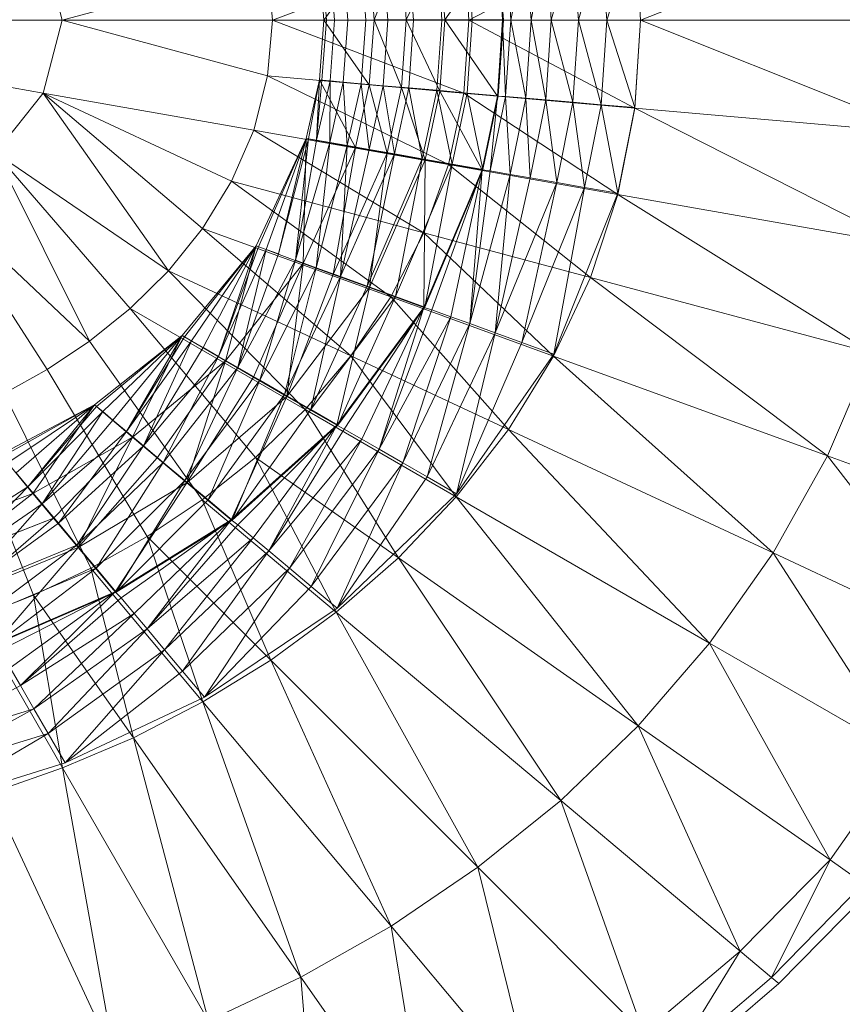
# Model space of a CAD drawing. Header units: metres. Extents: x 397.7 to 427.5, y 12.7 to 28.4.
# Tile 93 of 130: x 408.1106 to 408.2101, y 27.1122 to 27.2312. Entities that reach past the tile are written whole.
import ezdxf

# ---------------------------------------------------------------- set-up
doc = ezdxf.new("R2010")
doc.units = ezdxf.units.M
doc.layers.add('A-DETL-____-MBND', color=7, linetype='Continuous', lineweight=18)

# ---------------------------------------------------------------- blocks, each defined once
blk = doc.blocks.new('Family - Inodor P4-154500-07_CLI_AIRE_P4')
at = {"layer": 'A-DETL-____-MBND', "color": 253, "true_color": 0xaaaaaa}
for p, q in [((0.66725, 0.21359), (0.63302, 0.19991)), ((0.63233, 0.21053), (0.61227, 0.19991)), ((0.61979, 0.19992), (0.62158, 0.20955)), ((0.61979, 0.19992), (0.62158, 0.20955)), ((0.62223, 0.19992), (0.62158, 0.20955)), ((0.62223, 0.19992), (0.62158, 0.20955)), ((0.62223, 0.19992), (0.62484, 0.20984)), ((0.62223, 0.19992), (0.62484, 0.20984)), ((0.62551, 0.19992), (0.62484, 0.20984)), ((0.62551, 0.19992), (0.62484, 0.20984)), ((0.62551, 0.19992), (0.62825, 0.21013)), ((0.62551, 0.19992), (0.62825, 0.21013)), ((0.62893, 0.19992), (0.62825, 0.21013)), ((0.62893, 0.19992), (0.62825, 0.21013)), ((0.62893, 0.19992), (0.63233, 0.21049)), ((0.62893, 0.19992), (0.63233, 0.21049)), ((0.63302, 0.19991), (0.63233, 0.21053)), ((0.63302, 0.19991), (0.63233, 0.21049)), ((0.56308, 0.19991), (0.5608, 0.2087)), ((0.61164, 0.20872), (0.5885, 0.19991)), ((0.60469, 0.19997), (0.60875, 0.20848)), ((0.60469, 0.19997), (0.60875, 0.20848)), ((0.60901, 0.19992), (0.6084, 0.20839)), ((0.60901, 0.19992), (0.6084, 0.20839)), ((0.60936, 0.19997), (0.60875, 0.20848)), ((0.60936, 0.19997), (0.60875, 0.20848)), ((0.60936, 0.19997), (0.61571, 0.20909)), ((0.60936, 0.19997), (0.61571, 0.20909)), ((0.61227, 0.19991), (0.61164, 0.20872)), ((0.61267, 0.19992), (0.61205, 0.20871)), ((0.61267, 0.19992), (0.61205, 0.20871)), ((0.61634, 0.19997), (0.61571, 0.20909)), ((0.61634, 0.19997), (0.61571, 0.20909)), ((0.61643, 0.19992), (0.6158, 0.20904)), ((0.61634, 0.19997), (0.6167, 0.20912)), ((0.61634, 0.19997), (0.6167, 0.20912)), ((0.61734, 0.19992), (0.6167, 0.20912)), ((0.61734, 0.19992), (0.6167, 0.20912)), ((0.61734, 0.19992), (0.61915, 0.20934)), ((0.61734, 0.19992), (0.61915, 0.20934)), ((0.61979, 0.19992), (0.61915, 0.20934)), ((0.61979, 0.19992), (0.61915, 0.20934)), ((0.59418, 0.20715), (0.59473, 0.19991)), ((0.59473, 0.19991), (0.59418, 0.20715)), ((0.59473, 0.19992), (0.59418, 0.20715)), ((0.59473, 0.19992), (0.59418, 0.20715)), ((0.59504, 0.19991), (0.59449, 0.20718)), ((0.59504, 0.19991), (0.59449, 0.20718)), ((0.59473, 0.19992), (0.60022, 0.20774)), ((0.59473, 0.19992), (0.60022, 0.20774)), ((0.59602, 0.19991), (0.59547, 0.20726)), ((0.59602, 0.19991), (0.59547, 0.20726)), ((0.59762, 0.19992), (0.59707, 0.2074)), ((0.59762, 0.19992), (0.59707, 0.2074)), ((0.59979, 0.19992), (0.59923, 0.20759)), ((0.59979, 0.19992), (0.59923, 0.20759)), ((0.60079, 0.19997), (0.60022, 0.20774)), ((0.60022, 0.20774), (0.60079, 0.19997)), ((0.60079, 0.19997), (0.60022, 0.20774)), ((0.60079, 0.19997), (0.6041, 0.20807)), ((0.60079, 0.19997), (0.6041, 0.20807)), ((0.60247, 0.19991), (0.6019, 0.20782)), ((0.60247, 0.19991), (0.6019, 0.20782)), ((0.60469, 0.19997), (0.6041, 0.20807)), ((0.60469, 0.19997), (0.6041, 0.20807)), ((0.60557, 0.19992), (0.60498, 0.20809)), ((0.60557, 0.19992), (0.60498, 0.20809)), ((0.58792, 0.20665), (0.56308, 0.19991)), ((0.5885, 0.19991), (0.58792, 0.20665)), ((0.56308, 0.19991), (0.51095, 0.19991)), ((0.5608, 0.19112), (0.51095, 0.19991)), ((0.56308, 0.19991), (0.5608, 0.19112)), ((0.5885, 0.19991), (0.56308, 0.19991)), ((0.58792, 0.19318), (0.56308, 0.19991)), ((0.5885, 0.19991), (0.58792, 0.19318)), ((0.61227, 0.19991), (0.5885, 0.19991)), ((0.61164, 0.19111), (0.5885, 0.19991)), ((0.59418, 0.1927), (0.59473, 0.19992)), ((0.59418, 0.1927), (0.59473, 0.19992)), ((0.59473, 0.19991), (0.59418, 0.1927)), ((0.59418, 0.1927), (0.59473, 0.19991)), ((0.59449, 0.19267), (0.59504, 0.19991)), ((0.59449, 0.19267), (0.59504, 0.19991)), ((0.60079, 0.19997), (0.59473, 0.19992)), ((0.59473, 0.19992), (0.60079, 0.19997)), ((0.60022, 0.19211), (0.59473, 0.19992)), ((0.60022, 0.19211), (0.59473, 0.19992)), ((0.59473, 0.19991), (0.59504, 0.19991)), ((0.59473, 0.19991), (0.59504, 0.19991)), ((0.59504, 0.19991), (0.59602, 0.19991)), ((0.59504, 0.19991), (0.59602, 0.19991)), ((0.59547, 0.19258), (0.59602, 0.19991)), ((0.59547, 0.19258), (0.59602, 0.19991)), ((0.59602, 0.19991), (0.59762, 0.19992)), ((0.59602, 0.19991), (0.59762, 0.19992)), ((0.59706, 0.19244), (0.59762, 0.19992)), ((0.59706, 0.19244), (0.59762, 0.19992)), ((0.59762, 0.19992), (0.59979, 0.19992)), ((0.59762, 0.19992), (0.59979, 0.19992)), ((0.59923, 0.19225), (0.59979, 0.19992)), ((0.59923, 0.19225), (0.59979, 0.19992)), ((0.59979, 0.19992), (0.60247, 0.19991)), ((0.59979, 0.19992), (0.60247, 0.19991)), ((0.60022, 0.19211), (0.60079, 0.19997)), ((0.60079, 0.19997), (0.60022, 0.19211)), ((0.60022, 0.19211), (0.60079, 0.19997)), ((0.60469, 0.19997), (0.60079, 0.19997)), ((0.60469, 0.19997), (0.60079, 0.19997)), ((0.6041, 0.19177), (0.60079, 0.19997)), ((0.6041, 0.19177), (0.60079, 0.19997)), ((0.60189, 0.19201), (0.60247, 0.19991)), ((0.60189, 0.19201), (0.60247, 0.19991)), ((0.60247, 0.19991), (0.60557, 0.19992)), ((0.60247, 0.19991), (0.60557, 0.19992)), ((0.60469, 0.19997), (0.6041, 0.19177)), ((0.6041, 0.19177), (0.60469, 0.19997)), ((0.60936, 0.19997), (0.60469, 0.19997)), ((0.60875, 0.19136), (0.60469, 0.19997)), ((0.60469, 0.19997), (0.60936, 0.19997)), ((0.60875, 0.19136), (0.60469, 0.19997)), ((0.60498, 0.19175), (0.60557, 0.19992)), ((0.60498, 0.19175), (0.60557, 0.19992)), ((0.60557, 0.19992), (0.60901, 0.19992)), ((0.60557, 0.19992), (0.60901, 0.19992)), ((0.6084, 0.19146), (0.60901, 0.19992)), ((0.6084, 0.19146), (0.60901, 0.19992)), ((0.60875, 0.19136), (0.60936, 0.19997)), ((0.60875, 0.19136), (0.60936, 0.19997)), ((0.60901, 0.19992), (0.61267, 0.19992)), ((0.60901, 0.19992), (0.61267, 0.19992)), ((0.61634, 0.19997), (0.60936, 0.19997)), ((0.61634, 0.19997), (0.60936, 0.19997)), ((0.61571, 0.19076), (0.60936, 0.19997)), ((0.61571, 0.19076), (0.60936, 0.19997)), ((0.61227, 0.19991), (0.61164, 0.19111)), ((0.61204, 0.19112), (0.61267, 0.19992)), ((0.61204, 0.19112), (0.61267, 0.19992)), ((0.63302, 0.19991), (0.61227, 0.19991)), ((0.63233, 0.1893), (0.61227, 0.19991)), ((0.61267, 0.19992), (0.61643, 0.19992)), ((0.61267, 0.19992), (0.61643, 0.19992)), ((0.61634, 0.19997), (0.61571, 0.19076)), ((0.61571, 0.19076), (0.61634, 0.19997)), ((0.6158, 0.19078), (0.61643, 0.19992)), ((0.61734, 0.19992), (0.61634, 0.19997)), ((0.61734, 0.19992), (0.61634, 0.19997)), ((0.6167, 0.19072), (0.61634, 0.19997)), ((0.6167, 0.19072), (0.61634, 0.19997)), ((0.61734, 0.19992), (0.6167, 0.19072)), ((0.6167, 0.19072), (0.61734, 0.19992)), ((0.61979, 0.19992), (0.61734, 0.19992)), ((0.61915, 0.19051), (0.61734, 0.19992)), ((0.61734, 0.19992), (0.61979, 0.19992)), ((0.61915, 0.19051), (0.61734, 0.19992)), ((0.61915, 0.19051), (0.61979, 0.19992)), ((0.61915, 0.19051), (0.61979, 0.19992)), ((0.62223, 0.19992), (0.61979, 0.19992)), ((0.62158, 0.1903), (0.61979, 0.19992)), ((0.61979, 0.19992), (0.62223, 0.19992)), ((0.62158, 0.1903), (0.61979, 0.19992)), ((0.62158, 0.1903), (0.62223, 0.19992)), ((0.62158, 0.1903), (0.62223, 0.19992)), ((0.62551, 0.19992), (0.62223, 0.19992)), ((0.62484, 0.19001), (0.62223, 0.19992)), ((0.62223, 0.19992), (0.62551, 0.19992)), ((0.62484, 0.19001), (0.62223, 0.19992)), ((0.62484, 0.19001), (0.62551, 0.19992)), ((0.62484, 0.19001), (0.62551, 0.19992)), ((0.62893, 0.19992), (0.62551, 0.19992)), ((0.62825, 0.18971), (0.62551, 0.19992)), ((0.62551, 0.19992), (0.62893, 0.19992)), ((0.62825, 0.18971), (0.62551, 0.19992)), ((0.62825, 0.18971), (0.62893, 0.19992)), ((0.62825, 0.18971), (0.62893, 0.19992)), ((0.63302, 0.19991), (0.62893, 0.19992)), ((0.63302, 0.19991), (0.62893, 0.19992)), ((0.63233, 0.18936), (0.62893, 0.19992)), ((0.63233, 0.18936), (0.62893, 0.19992)), ((0.63302, 0.19991), (0.63233, 0.1893)), ((0.63302, 0.19991), (0.63233, 0.18936)), ((0.66806, 0.19991), (0.63302, 0.19991)), ((0.66725, 0.18624), (0.63302, 0.19991)), ((0.58792, 0.19318), (0.58624, 0.18664)), ((0.61164, 0.19111), (0.58792, 0.19318)), ((0.60979, 0.18249), (0.58792, 0.19318)), ((0.59418, 0.1927), (0.59258, 0.18564)), ((0.59258, 0.18564), (0.59418, 0.1927)), ((0.59258, 0.18564), (0.59418, 0.1927)), ((0.59258, 0.18564), (0.59418, 0.1927)), ((0.59287, 0.18557), (0.59418, 0.1927)), ((0.59287, 0.18557), (0.59418, 0.1927)), ((0.59385, 0.18542), (0.59418, 0.1927)), ((0.59385, 0.18542), (0.59418, 0.1927)), ((0.59449, 0.19267), (0.59385, 0.18542)), ((0.59385, 0.18542), (0.59449, 0.19267)), ((0.59547, 0.19258), (0.59385, 0.18542)), ((0.59385, 0.18542), (0.59547, 0.19258)), ((0.59418, 0.1927), (0.59449, 0.19267)), ((0.59449, 0.19267), (0.59418, 0.1927)), ((0.60022, 0.19211), (0.59418, 0.1927)), ((0.60022, 0.19211), (0.59418, 0.1927)), ((0.59854, 0.18453), (0.59418, 0.1927)), ((0.59854, 0.18453), (0.59418, 0.1927)), ((0.59449, 0.19267), (0.59547, 0.19258)), ((0.59547, 0.19258), (0.59449, 0.19267)), ((0.59543, 0.18514), (0.59547, 0.19258)), ((0.59543, 0.18514), (0.59547, 0.19258)), ((0.59706, 0.19244), (0.59543, 0.18514)), ((0.59543, 0.18514), (0.59706, 0.19244)), ((0.59547, 0.19258), (0.59706, 0.19244)), ((0.59706, 0.19244), (0.59547, 0.19258)), ((0.59706, 0.19244), (0.59923, 0.19225)), ((0.59923, 0.19225), (0.59706, 0.19244)), ((0.59756, 0.18476), (0.59706, 0.19244)), ((0.59756, 0.18476), (0.59706, 0.19244)), ((0.59923, 0.19225), (0.59756, 0.18476)), ((0.59756, 0.18476), (0.59923, 0.19225)), ((0.60022, 0.19211), (0.59854, 0.18453)), ((0.60022, 0.19211), (0.59854, 0.18453)), ((0.59854, 0.18453), (0.60022, 0.19211)), ((0.59923, 0.19225), (0.60189, 0.19201)), ((0.60189, 0.19201), (0.59923, 0.19225)), ((0.6002, 0.1843), (0.59923, 0.19225)), ((0.6002, 0.1843), (0.59923, 0.19225)), ((0.60189, 0.19201), (0.6002, 0.1843)), ((0.6002, 0.1843), (0.60189, 0.19201)), ((0.6041, 0.19177), (0.60022, 0.19211)), ((0.6041, 0.19177), (0.60022, 0.19211)), ((0.60237, 0.18386), (0.60022, 0.19211)), ((0.60237, 0.18386), (0.60022, 0.19211)), ((0.60189, 0.19201), (0.60498, 0.19175)), ((0.60498, 0.19175), (0.60189, 0.19201)), ((0.60326, 0.18376), (0.60189, 0.19201)), ((0.60326, 0.18376), (0.60189, 0.19201)), ((0.6041, 0.19177), (0.60237, 0.18386)), ((0.60237, 0.18386), (0.6041, 0.19177)), ((0.60498, 0.19175), (0.60326, 0.18376)), ((0.60326, 0.18376), (0.60498, 0.19175)), ((0.60875, 0.19136), (0.6041, 0.19177)), ((0.60875, 0.19136), (0.6041, 0.19177)), ((0.60697, 0.18305), (0.6041, 0.19177)), ((0.60697, 0.18305), (0.6041, 0.19177)), ((0.60498, 0.19175), (0.6084, 0.19146)), ((0.6084, 0.19146), (0.60498, 0.19175)), ((0.60663, 0.18317), (0.60498, 0.19175)), ((0.60663, 0.18317), (0.60498, 0.19175)), ((0.5608, 0.19112), (0.55503, 0.18387)), ((0.58624, 0.18664), (0.5608, 0.19112)), ((0.58357, 0.18046), (0.5608, 0.19112)), ((0.5608, 0.19112), (0.57592, 0.16962)), ((0.58007, 0.17476), (0.5608, 0.19112)), ((0.6084, 0.19146), (0.60663, 0.18317)), ((0.60663, 0.18317), (0.6084, 0.19146)), ((0.60875, 0.19136), (0.60697, 0.18305)), ((0.60697, 0.18305), (0.60875, 0.19136)), ((0.6084, 0.19146), (0.61204, 0.19112)), ((0.61204, 0.19112), (0.6084, 0.19146)), ((0.61024, 0.18253), (0.6084, 0.19146)), ((0.61024, 0.18253), (0.6084, 0.19146)), ((0.61571, 0.19076), (0.60875, 0.19136)), ((0.61571, 0.19076), (0.60875, 0.19136)), ((0.61385, 0.18184), (0.60875, 0.19136)), ((0.61385, 0.18184), (0.60875, 0.19136)), ((0.61164, 0.19111), (0.60979, 0.18249)), ((0.61204, 0.19112), (0.61024, 0.18253)), ((0.61024, 0.18253), (0.61204, 0.19112)), ((0.63233, 0.1893), (0.61164, 0.19111)), ((0.63029, 0.17887), (0.61164, 0.19111)), ((0.61204, 0.19112), (0.6158, 0.19078)), ((0.6158, 0.19078), (0.61204, 0.19112)), ((0.61395, 0.18188), (0.61204, 0.19112)), ((0.61395, 0.18188), (0.61204, 0.19112)), ((0.61571, 0.19076), (0.61385, 0.18184)), ((0.61385, 0.18184), (0.61571, 0.19076)), ((0.6158, 0.19078), (0.61395, 0.18188)), ((0.61484, 0.18171), (0.61571, 0.19076)), ((0.61484, 0.18171), (0.61571, 0.19076)), ((0.6167, 0.19072), (0.61484, 0.18171)), ((0.61484, 0.18171), (0.6167, 0.19072)), ((0.6167, 0.19072), (0.61571, 0.19076)), ((0.6167, 0.19072), (0.61571, 0.19076)), ((0.61915, 0.19051), (0.6167, 0.19072)), ((0.61915, 0.19051), (0.6167, 0.19072)), ((0.61726, 0.18129), (0.6167, 0.19072)), ((0.61726, 0.18129), (0.6167, 0.19072)), ((0.61915, 0.19051), (0.61726, 0.18129)), ((0.61726, 0.18129), (0.61915, 0.19051)), ((0.62158, 0.1903), (0.61915, 0.19051)), ((0.62158, 0.1903), (0.61915, 0.19051)), ((0.61966, 0.18087), (0.61915, 0.19051)), ((0.61966, 0.18087), (0.61915, 0.19051)), ((0.62158, 0.1903), (0.61966, 0.18087)), ((0.61966, 0.18087), (0.62158, 0.1903)), ((0.62484, 0.19001), (0.62158, 0.1903)), ((0.62484, 0.19001), (0.62158, 0.1903)), ((0.62289, 0.1803), (0.62158, 0.1903)), ((0.62289, 0.1803), (0.62158, 0.1903)), ((0.62484, 0.19001), (0.62289, 0.1803)), ((0.62289, 0.1803), (0.62484, 0.19001)), ((0.62825, 0.18971), (0.62484, 0.19001)), ((0.62825, 0.18971), (0.62484, 0.19001)), ((0.62625, 0.1797), (0.62484, 0.19001)), ((0.62625, 0.1797), (0.62484, 0.19001)), ((0.62825, 0.18971), (0.62625, 0.1797)), ((0.62625, 0.1797), (0.62825, 0.18971)), ((0.63233, 0.18936), (0.62825, 0.18971)), ((0.63233, 0.18936), (0.62825, 0.18971)), ((0.63029, 0.179), (0.62825, 0.18971)), ((0.63029, 0.179), (0.62825, 0.18971)), ((0.63233, 0.18936), (0.63029, 0.179)), ((0.63233, 0.1893), (0.63029, 0.17887)), ((0.66725, 0.18624), (0.63233, 0.1893)), ((0.66485, 0.17278), (0.63233, 0.1893)), ((0.58624, 0.18664), (0.58357, 0.18046)), ((0.60979, 0.18249), (0.58624, 0.18664)), ((0.6068, 0.17423), (0.58624, 0.18664)), ((0.59258, 0.18564), (0.58653, 0.17265)), ((0.58653, 0.17265), (0.59258, 0.18564)), ((0.58653, 0.17265), (0.59258, 0.18564)), ((0.58653, 0.17265), (0.59258, 0.18564)), ((0.58683, 0.17254), (0.59258, 0.18564)), ((0.58683, 0.17254), (0.59258, 0.18564)), ((0.58775, 0.17221), (0.59258, 0.18564)), ((0.58775, 0.17221), (0.59258, 0.18564)), ((0.58925, 0.17166), (0.59258, 0.18564)), ((0.58925, 0.17166), (0.59258, 0.18564)), ((0.59287, 0.18557), (0.58925, 0.17166)), ((0.58925, 0.17166), (0.59287, 0.18557)), ((0.5913, 0.17092), (0.59287, 0.18557)), ((0.5913, 0.17092), (0.59287, 0.18557)), ((0.59385, 0.18542), (0.5913, 0.17092)), ((0.5913, 0.17092), (0.59385, 0.18542)), ((0.59543, 0.18514), (0.5913, 0.17092)), ((0.5913, 0.17092), (0.59543, 0.18514)), ((0.59221, 0.17052), (0.59258, 0.18564)), ((0.59221, 0.17052), (0.59258, 0.18564)), ((0.59854, 0.18453), (0.59221, 0.17052)), ((0.59854, 0.18453), (0.59221, 0.17052)), ((0.59221, 0.17052), (0.59854, 0.18453)), ((0.59287, 0.18557), (0.59258, 0.18564)), ((0.59287, 0.18557), (0.59258, 0.18564)), ((0.59854, 0.18453), (0.59258, 0.18564)), ((0.59854, 0.18453), (0.59258, 0.18564)), ((0.59385, 0.18542), (0.59287, 0.18557)), ((0.59385, 0.18542), (0.59287, 0.18557)), ((0.59381, 0.17), (0.59543, 0.18514)), ((0.59381, 0.17), (0.59543, 0.18514)), ((0.59756, 0.18476), (0.59381, 0.17)), ((0.59381, 0.17), (0.59756, 0.18476)), ((0.59543, 0.18514), (0.59385, 0.18542)), ((0.59543, 0.18514), (0.59385, 0.18542)), ((0.59756, 0.18476), (0.59543, 0.18514)), ((0.59756, 0.18476), (0.59543, 0.18514)), ((0.59587, 0.16919), (0.59854, 0.18453)), ((0.59587, 0.16919), (0.59854, 0.18453)), ((0.59672, 0.16894), (0.59756, 0.18476)), ((0.59672, 0.16894), (0.59756, 0.18476)), ((0.6002, 0.1843), (0.59756, 0.18476)), ((0.6002, 0.1843), (0.59756, 0.18476)), ((0.60237, 0.18386), (0.59854, 0.18453)), ((0.60237, 0.18386), (0.59854, 0.18453)), ((0.57592, 0.16962), (0.55503, 0.18387)), ((0.55503, 0.18387), (0.56637, 0.16111)), ((0.5713, 0.16507), (0.55503, 0.18387)), ((0.60237, 0.18386), (0.59587, 0.16919)), ((0.59587, 0.16919), (0.60237, 0.18386)), ((0.6002, 0.1843), (0.59672, 0.16894)), ((0.59672, 0.16894), (0.6002, 0.1843)), ((0.60326, 0.18376), (0.59672, 0.16894)), ((0.59672, 0.16894), (0.60326, 0.18376)), ((0.59995, 0.16777), (0.60326, 0.18376)), ((0.59995, 0.16777), (0.60326, 0.18376)), ((0.60326, 0.18376), (0.6002, 0.1843)), ((0.60326, 0.18376), (0.6002, 0.1843)), ((0.60026, 0.16759), (0.60237, 0.18386)), ((0.60026, 0.16759), (0.60237, 0.18386)), ((0.60697, 0.18305), (0.60237, 0.18386)), ((0.60697, 0.18305), (0.60237, 0.18386)), ((0.60663, 0.18317), (0.60326, 0.18376)), ((0.60663, 0.18317), (0.60326, 0.18376)), ((0.60663, 0.18317), (0.59995, 0.16777)), ((0.59995, 0.16777), (0.60663, 0.18317)), ((0.60697, 0.18305), (0.60026, 0.16759)), ((0.60026, 0.16759), (0.60697, 0.18305)), ((0.60338, 0.16652), (0.60663, 0.18317)), ((0.60338, 0.16652), (0.60663, 0.18317)), ((0.61024, 0.18253), (0.60338, 0.16652)), ((0.60338, 0.16652), (0.61024, 0.18253)), ((0.61024, 0.18253), (0.60663, 0.18317)), ((0.61024, 0.18253), (0.60663, 0.18317)), ((0.60979, 0.18249), (0.6068, 0.17423)), ((0.60682, 0.1652), (0.60697, 0.18305)), ((0.60682, 0.1652), (0.60697, 0.18305)), ((0.60693, 0.16523), (0.61024, 0.18253)), ((0.60693, 0.16523), (0.61024, 0.18253)), ((0.61385, 0.18184), (0.60697, 0.18305)), ((0.61385, 0.18184), (0.60697, 0.18305)), ((0.63029, 0.17887), (0.60979, 0.18249)), ((0.62697, 0.16883), (0.60979, 0.18249)), ((0.61395, 0.18188), (0.61024, 0.18253)), ((0.61395, 0.18188), (0.61024, 0.18253)), ((0.61385, 0.18184), (0.60682, 0.1652)), ((0.60682, 0.1652), (0.61385, 0.18184)), ((0.61395, 0.18188), (0.60693, 0.16523)), ((0.60778, 0.16491), (0.61385, 0.18184)), ((0.60778, 0.16491), (0.61385, 0.18184)), ((0.61008, 0.16407), (0.61385, 0.18184)), ((0.61008, 0.16407), (0.61385, 0.18184)), ((0.61237, 0.16324), (0.61385, 0.18184)), ((0.61237, 0.16324), (0.61385, 0.18184)), ((0.61484, 0.18171), (0.61237, 0.16324)), ((0.61237, 0.16324), (0.61484, 0.18171)), ((0.61726, 0.18129), (0.61237, 0.16324)), ((0.61237, 0.16324), (0.61726, 0.18129)), ((0.61484, 0.18171), (0.61385, 0.18184)), ((0.61484, 0.18171), (0.61385, 0.18184)), ((0.61726, 0.18129), (0.61484, 0.18171)), ((0.61726, 0.18129), (0.61484, 0.18171)), ((0.61545, 0.16212), (0.61726, 0.18129)), ((0.61545, 0.16212), (0.61726, 0.18129)), ((0.61966, 0.18087), (0.61726, 0.18129)), ((0.61966, 0.18087), (0.61726, 0.18129)), ((0.58357, 0.18046), (0.58007, 0.17476)), ((0.6068, 0.17423), (0.58357, 0.18046)), ((0.58357, 0.18046), (0.60281, 0.16648)), ((0.61966, 0.18087), (0.61545, 0.16212)), ((0.61545, 0.16212), (0.61966, 0.18087)), ((0.62289, 0.1803), (0.61545, 0.16212)), ((0.61545, 0.16212), (0.62289, 0.1803)), ((0.61867, 0.16095), (0.62289, 0.1803)), ((0.61867, 0.16095), (0.62289, 0.1803)), ((0.62289, 0.1803), (0.61966, 0.18087)), ((0.62289, 0.1803), (0.61966, 0.18087)), ((0.62625, 0.1797), (0.62289, 0.1803)), ((0.62625, 0.1797), (0.62289, 0.1803)), ((0.56637, 0.16111), (0.54779, 0.17865)), ((0.56126, 0.1577), (0.54779, 0.17865)), ((0.62625, 0.1797), (0.61867, 0.16095)), ((0.61867, 0.16095), (0.62625, 0.1797)), ((0.62252, 0.15955), (0.62625, 0.1797)), ((0.62252, 0.15955), (0.62625, 0.1797)), ((0.63029, 0.179), (0.62252, 0.15955)), ((0.63029, 0.179), (0.62625, 0.1797)), ((0.63029, 0.179), (0.62625, 0.1797)), ((0.63029, 0.17887), (0.62697, 0.16883)), ((0.66485, 0.17278), (0.63029, 0.17887)), ((0.66094, 0.15973), (0.63029, 0.17887)), ((0.58007, 0.17476), (0.57592, 0.16962)), ((0.60281, 0.16648), (0.58007, 0.17476)), ((0.58007, 0.17476), (0.59798, 0.15933)), ((0.6068, 0.17423), (0.60281, 0.16648)), ((0.62697, 0.16883), (0.6068, 0.17423)), ((0.62251, 0.15931), (0.6068, 0.17423)), ((0.58653, 0.17265), (0.57761, 0.16181)), ((0.57761, 0.16181), (0.58653, 0.17265)), ((0.57761, 0.16181), (0.58653, 0.17265)), ((0.57761, 0.16181), (0.58653, 0.17265)), ((0.57788, 0.16165), (0.58653, 0.17265)), ((0.57788, 0.16165), (0.58653, 0.17265)), ((0.57873, 0.16116), (0.58653, 0.17265)), ((0.57873, 0.16116), (0.58653, 0.17265)), ((0.58012, 0.16036), (0.58653, 0.17265)), ((0.58012, 0.16036), (0.58653, 0.17265)), ((0.582, 0.15928), (0.58653, 0.17265)), ((0.582, 0.15928), (0.58653, 0.17265)), ((0.58284, 0.15873), (0.58653, 0.17265)), ((0.58284, 0.15873), (0.58653, 0.17265)), ((0.58683, 0.17254), (0.58653, 0.17265)), ((0.58683, 0.17254), (0.58653, 0.17265)), ((0.59221, 0.17052), (0.58653, 0.17265)), ((0.59221, 0.17052), (0.58653, 0.17265)), ((0.58683, 0.17254), (0.582, 0.15928)), ((0.582, 0.15928), (0.58683, 0.17254)), ((0.58775, 0.17221), (0.582, 0.15928)), ((0.582, 0.15928), (0.58775, 0.17221)), ((0.58432, 0.15794), (0.58775, 0.17221)), ((0.58432, 0.15794), (0.58775, 0.17221)), ((0.58432, 0.15794), (0.58925, 0.17166)), ((0.58925, 0.17166), (0.58432, 0.15794)), ((0.58775, 0.17221), (0.58683, 0.17254)), ((0.58775, 0.17221), (0.58683, 0.17254)), ((0.58925, 0.17166), (0.58775, 0.17221)), ((0.58925, 0.17166), (0.58775, 0.17221)), ((0.59221, 0.17052), (0.58284, 0.15873)), ((0.59221, 0.17052), (0.58284, 0.15873)), ((0.58284, 0.15873), (0.59221, 0.17052)), ((0.58432, 0.15794), (0.5913, 0.17092)), ((0.58432, 0.15794), (0.5913, 0.17092)), ((0.58621, 0.15678), (0.59221, 0.17052)), ((0.58621, 0.15678), (0.59221, 0.17052)), ((0.587, 0.15639), (0.5913, 0.17092)), ((0.587, 0.15639), (0.5913, 0.17092)), ((0.59025, 0.15445), (0.59221, 0.17052)), ((0.59025, 0.15445), (0.59221, 0.17052)), ((0.59381, 0.17), (0.5913, 0.17092)), ((0.59381, 0.17), (0.5913, 0.17092)), ((0.59587, 0.16919), (0.59221, 0.17052)), ((0.59587, 0.16919), (0.59221, 0.17052)), ((0.57592, 0.16962), (0.5713, 0.16507)), ((0.59798, 0.15933), (0.57592, 0.16962)), ((0.57592, 0.16962), (0.59247, 0.15285)), ((0.59381, 0.17), (0.587, 0.15639)), ((0.587, 0.15639), (0.59381, 0.17)), ((0.58997, 0.15467), (0.59381, 0.17)), ((0.58997, 0.15467), (0.59381, 0.17)), ((0.59587, 0.16919), (0.59025, 0.15445)), ((0.59025, 0.15445), (0.59587, 0.16919)), ((0.59672, 0.16894), (0.59381, 0.17)), ((0.59672, 0.16894), (0.59381, 0.17)), ((0.60026, 0.16759), (0.59587, 0.16919)), ((0.60026, 0.16759), (0.59587, 0.16919)), ((0.59672, 0.16894), (0.58997, 0.15467)), ((0.58997, 0.15467), (0.59672, 0.16894)), ((0.59314, 0.15285), (0.59672, 0.16894)), ((0.59314, 0.15285), (0.59672, 0.16894)), ((0.59995, 0.16777), (0.59672, 0.16894)), ((0.59995, 0.16777), (0.59672, 0.16894)), ((0.62697, 0.16883), (0.62251, 0.15931)), ((0.66094, 0.15973), (0.62697, 0.16883)), ((0.65562, 0.14726), (0.62697, 0.16883)), ((0.60026, 0.16759), (0.59025, 0.15445)), ((0.59025, 0.15445), (0.60026, 0.16759)), ((0.59995, 0.16777), (0.59314, 0.15285)), ((0.59314, 0.15285), (0.59995, 0.16777)), ((0.5963, 0.15096), (0.60026, 0.16759)), ((0.5963, 0.15096), (0.60026, 0.16759)), ((0.60338, 0.16652), (0.59995, 0.16777)), ((0.60338, 0.16652), (0.59995, 0.16777)), ((0.60682, 0.1652), (0.60026, 0.16759)), ((0.60682, 0.1652), (0.60026, 0.16759)), ((0.60338, 0.16652), (0.59314, 0.15285)), ((0.59314, 0.15285), (0.60338, 0.16652)), ((0.59641, 0.15096), (0.60338, 0.16652)), ((0.59641, 0.15096), (0.60338, 0.16652)), ((0.60281, 0.16648), (0.59798, 0.15933)), ((0.62251, 0.15931), (0.60281, 0.16648)), ((0.60281, 0.16648), (0.61704, 0.15045)), ((0.60693, 0.16523), (0.60338, 0.16652)), ((0.60693, 0.16523), (0.60338, 0.16652)), ((0.5713, 0.16507), (0.56637, 0.16111)), ((0.59247, 0.15285), (0.5713, 0.16507)), ((0.5713, 0.16507), (0.58644, 0.14706)), ((0.60682, 0.1652), (0.5963, 0.15096)), ((0.5963, 0.15096), (0.60682, 0.1652)), ((0.60693, 0.16523), (0.59641, 0.15096)), ((0.59719, 0.1505), (0.60682, 0.1652)), ((0.59719, 0.1505), (0.60682, 0.1652)), ((0.59931, 0.14928), (0.60682, 0.1652)), ((0.59931, 0.14928), (0.60682, 0.1652)), ((0.60142, 0.14806), (0.60682, 0.1652)), ((0.60142, 0.14806), (0.60682, 0.1652)), ((0.60778, 0.16491), (0.60142, 0.14806)), ((0.60142, 0.14806), (0.60778, 0.16491)), ((0.60778, 0.16491), (0.60682, 0.1652)), ((0.60778, 0.16491), (0.60682, 0.1652)), ((0.61008, 0.16407), (0.60778, 0.16491)), ((0.61008, 0.16407), (0.60778, 0.16491)), ((0.61008, 0.16407), (0.60142, 0.14806)), ((0.60142, 0.14806), (0.61008, 0.16407)), ((0.60426, 0.14642), (0.61008, 0.16407)), ((0.60426, 0.14642), (0.61008, 0.16407)), ((0.61237, 0.16324), (0.60426, 0.14642)), ((0.60426, 0.14642), (0.61237, 0.16324)), ((0.60723, 0.14471), (0.61237, 0.16324)), ((0.60723, 0.14471), (0.61237, 0.16324)), ((0.61237, 0.16324), (0.61008, 0.16407)), ((0.61237, 0.16324), (0.61008, 0.16407)), ((0.61545, 0.16212), (0.61237, 0.16324)), ((0.61545, 0.16212), (0.61237, 0.16324)), ((0.61545, 0.16212), (0.60723, 0.14471)), ((0.60723, 0.14471), (0.61545, 0.16212)), ((0.61078, 0.14267), (0.61545, 0.16212)), ((0.61078, 0.14267), (0.61545, 0.16212)), ((0.61867, 0.16095), (0.61545, 0.16212)), ((0.61867, 0.16095), (0.61545, 0.16212)), ((0.56637, 0.16111), (0.56126, 0.1577)), ((0.56637, 0.16111), (0.58003, 0.14195)), ((0.57761, 0.16181), (0.56699, 0.15344)), ((0.56699, 0.15344), (0.57761, 0.16181)), ((0.56699, 0.15344), (0.57761, 0.16181)), ((0.56699, 0.15344), (0.57761, 0.16181)), ((0.56723, 0.15324), (0.57761, 0.16181)), ((0.56723, 0.15324), (0.57761, 0.16181)), ((0.56798, 0.15261), (0.57761, 0.16181)), ((0.56798, 0.15261), (0.57761, 0.16181)), ((0.56921, 0.15158), (0.57761, 0.16181)), ((0.56921, 0.15158), (0.57761, 0.16181)), ((0.57087, 0.15019), (0.57761, 0.16181)), ((0.57087, 0.15019), (0.57761, 0.16181)), ((0.57788, 0.16165), (0.57087, 0.15019)), ((0.57087, 0.15019), (0.57788, 0.16165)), ((0.57873, 0.16116), (0.57087, 0.15019)), ((0.57087, 0.15019), (0.57873, 0.16116)), ((0.5716, 0.1495), (0.57761, 0.16181)), ((0.5716, 0.1495), (0.57761, 0.16181)), ((0.57292, 0.14847), (0.57873, 0.16116)), ((0.57292, 0.14847), (0.57873, 0.16116)), ((0.57788, 0.16165), (0.57761, 0.16181)), ((0.57788, 0.16165), (0.57761, 0.16181)), ((0.58284, 0.15873), (0.57761, 0.16181)), ((0.58284, 0.15873), (0.57761, 0.16181)), ((0.57873, 0.16116), (0.57788, 0.16165)), ((0.57873, 0.16116), (0.57788, 0.16165)), ((0.58012, 0.16036), (0.57873, 0.16116)), ((0.58012, 0.16036), (0.57873, 0.16116)), ((0.61867, 0.16095), (0.61078, 0.14267)), ((0.61078, 0.14267), (0.61867, 0.16095)), ((0.62252, 0.15955), (0.61867, 0.16095)), ((0.62252, 0.15955), (0.61867, 0.16095)), ((0.58012, 0.16036), (0.57292, 0.14847)), ((0.57292, 0.14847), (0.58012, 0.16036)), ((0.582, 0.15928), (0.58012, 0.16036)), ((0.582, 0.15928), (0.58012, 0.16036)), ((0.62252, 0.15955), (0.61078, 0.14267)), ((0.66094, 0.15973), (0.65562, 0.14726)), ((0.58284, 0.15873), (0.5716, 0.1495)), ((0.5716, 0.1495), (0.58284, 0.15873)), ((0.5716, 0.1495), (0.58284, 0.15873)), ((0.582, 0.15928), (0.57292, 0.14847)), ((0.57292, 0.14847), (0.582, 0.15928)), ((0.57458, 0.147), (0.58284, 0.15873)), ((0.57458, 0.147), (0.58284, 0.15873)), ((0.5753, 0.14647), (0.582, 0.15928)), ((0.5753, 0.14647), (0.582, 0.15928)), ((0.57816, 0.144), (0.58284, 0.15873)), ((0.57816, 0.144), (0.58284, 0.15873)), ((0.58432, 0.15794), (0.582, 0.15928)), ((0.58432, 0.15794), (0.582, 0.15928)), ((0.58621, 0.15678), (0.58284, 0.15873)), ((0.58621, 0.15678), (0.58284, 0.15873)), ((0.59798, 0.15933), (0.59247, 0.15285)), ((0.61704, 0.15045), (0.59798, 0.15933)), ((0.59798, 0.15933), (0.61073, 0.14231)), ((0.62251, 0.15931), (0.61704, 0.15045)), ((0.65562, 0.14726), (0.62251, 0.15931)), ((0.62251, 0.15931), (0.64904, 0.13552)), ((0.56126, 0.1577), (0.55607, 0.1548)), ((0.56126, 0.1577), (0.57337, 0.1375)), ((0.58432, 0.15794), (0.5753, 0.14647)), ((0.5753, 0.14647), (0.58432, 0.15794)), ((0.57793, 0.14427), (0.58432, 0.15794)), ((0.57793, 0.14427), (0.58432, 0.15794)), ((0.587, 0.15639), (0.58432, 0.15794)), ((0.587, 0.15639), (0.58432, 0.15794)), ((0.587, 0.15639), (0.57793, 0.14427)), ((0.57793, 0.14427), (0.587, 0.15639)), ((0.58621, 0.15678), (0.57816, 0.144)), ((0.57816, 0.144), (0.58621, 0.15678)), ((0.58073, 0.14192), (0.587, 0.15639)), ((0.58073, 0.14192), (0.587, 0.15639)), ((0.59025, 0.15445), (0.58621, 0.15678)), ((0.59025, 0.15445), (0.58621, 0.15678)), ((0.58997, 0.15467), (0.587, 0.15639)), ((0.58997, 0.15467), (0.587, 0.15639)), ((0.55607, 0.1548), (0.56654, 0.13366)), ((0.59025, 0.15445), (0.57816, 0.144)), ((0.57816, 0.144), (0.59025, 0.15445)), ((0.58997, 0.15467), (0.58073, 0.14192)), ((0.58073, 0.14192), (0.58997, 0.15467)), ((0.58351, 0.13951), (0.59025, 0.15445)), ((0.58351, 0.13951), (0.59025, 0.15445)), ((0.58362, 0.13949), (0.58997, 0.15467)), ((0.58362, 0.13949), (0.58997, 0.15467)), ((0.59314, 0.15285), (0.58997, 0.15467)), ((0.59314, 0.15285), (0.58997, 0.15467)), ((0.5963, 0.15096), (0.59025, 0.15445)), ((0.5963, 0.15096), (0.59025, 0.15445)), ((0.56699, 0.15344), (0.55567, 0.14741)), ((0.55567, 0.14741), (0.56699, 0.15344)), ((0.55567, 0.14741), (0.56699, 0.15344)), ((0.55567, 0.14741), (0.56699, 0.15344)), ((0.55587, 0.14717), (0.56699, 0.15344)), ((0.55587, 0.14717), (0.56699, 0.15344)), ((0.5565, 0.14641), (0.56699, 0.15344)), ((0.5565, 0.14641), (0.56699, 0.15344)), ((0.55753, 0.14519), (0.56699, 0.15344)), ((0.55753, 0.14519), (0.56699, 0.15344)), ((0.55892, 0.14353), (0.56699, 0.15344)), ((0.55892, 0.14353), (0.56699, 0.15344)), ((0.56723, 0.15324), (0.55892, 0.14353)), ((0.55892, 0.14353), (0.56723, 0.15324)), ((0.56798, 0.15261), (0.55892, 0.14353)), ((0.55892, 0.14353), (0.56798, 0.15261)), ((0.55952, 0.14272), (0.56699, 0.15344)), ((0.55952, 0.14272), (0.56699, 0.15344)), ((0.56065, 0.14147), (0.56798, 0.15261)), ((0.56065, 0.14147), (0.56798, 0.15261)), ((0.56723, 0.15324), (0.56699, 0.15344)), ((0.56723, 0.15324), (0.56699, 0.15344)), ((0.5716, 0.1495), (0.56699, 0.15344)), ((0.5716, 0.1495), (0.56699, 0.15344)), ((0.56798, 0.15261), (0.56723, 0.15324)), ((0.56798, 0.15261), (0.56723, 0.15324)), ((0.56921, 0.15158), (0.56798, 0.15261)), ((0.56921, 0.15158), (0.56798, 0.15261)), ((0.59314, 0.15285), (0.58362, 0.13949)), ((0.58362, 0.13949), (0.59314, 0.15285)), ((0.59247, 0.15285), (0.58644, 0.14706)), ((0.61073, 0.14231), (0.59247, 0.15285)), ((0.59247, 0.15285), (0.60374, 0.13494)), ((0.59641, 0.15096), (0.59314, 0.15285)), ((0.59641, 0.15096), (0.59314, 0.15285)), ((0.55086, 0.15235), (0.55962, 0.13041)), ((0.56921, 0.15158), (0.56065, 0.14147)), ((0.56065, 0.14147), (0.56921, 0.15158)), ((0.57087, 0.15019), (0.56921, 0.15158)), ((0.57087, 0.15019), (0.56921, 0.15158)), ((0.57087, 0.15019), (0.56065, 0.14147)), ((0.56065, 0.14147), (0.57087, 0.15019)), ((0.56264, 0.1391), (0.57087, 0.15019)), ((0.56264, 0.1391), (0.57087, 0.15019)), ((0.57292, 0.14847), (0.57087, 0.15019)), ((0.57292, 0.14847), (0.57087, 0.15019)), ((0.5963, 0.15096), (0.58351, 0.13951)), ((0.58351, 0.13951), (0.5963, 0.15096)), ((0.59641, 0.15096), (0.58362, 0.13949)), ((0.58431, 0.13891), (0.5963, 0.15096)), ((0.58431, 0.13891), (0.5963, 0.15096)), ((0.58619, 0.13733), (0.5963, 0.15096)), ((0.58619, 0.13733), (0.5963, 0.15096)), ((0.58806, 0.13576), (0.5963, 0.15096)), ((0.58806, 0.13576), (0.5963, 0.15096)), ((0.59719, 0.1505), (0.58806, 0.13576)), ((0.58806, 0.13576), (0.59719, 0.1505)), ((0.59719, 0.1505), (0.5963, 0.15096)), ((0.59719, 0.1505), (0.5963, 0.15096)), ((0.59931, 0.14928), (0.59719, 0.1505)), ((0.59931, 0.14928), (0.59719, 0.1505)), ((0.61704, 0.15045), (0.61073, 0.14231)), ((0.64904, 0.13552), (0.61704, 0.15045)), ((0.61704, 0.15045), (0.64137, 0.12462)), ((0.5716, 0.1495), (0.55952, 0.14272)), ((0.5716, 0.1495), (0.55952, 0.14272)), ((0.55952, 0.14272), (0.5716, 0.1495)), ((0.56202, 0.13974), (0.5716, 0.1495)), ((0.56202, 0.13974), (0.5716, 0.1495)), ((0.56503, 0.13616), (0.5716, 0.1495)), ((0.56503, 0.13616), (0.5716, 0.1495)), ((0.57458, 0.147), (0.5716, 0.1495)), ((0.57458, 0.147), (0.5716, 0.1495)), ((0.59931, 0.14928), (0.58806, 0.13576)), ((0.58806, 0.13576), (0.59931, 0.14928)), ((0.59057, 0.13366), (0.59931, 0.14928)), ((0.59057, 0.13366), (0.59931, 0.14928)), ((0.60142, 0.14806), (0.59931, 0.14928)), ((0.60142, 0.14806), (0.59931, 0.14928)), ((0.57292, 0.14847), (0.56264, 0.1391)), ((0.56264, 0.1391), (0.57292, 0.14847)), ((0.56484, 0.13647), (0.57292, 0.14847)), ((0.56484, 0.13647), (0.57292, 0.14847)), ((0.5753, 0.14647), (0.57292, 0.14847)), ((0.5753, 0.14647), (0.57292, 0.14847)), ((0.60142, 0.14806), (0.59057, 0.13366)), ((0.59057, 0.13366), (0.60142, 0.14806)), ((0.59319, 0.13146), (0.60142, 0.14806)), ((0.59319, 0.13146), (0.60142, 0.14806)), ((0.60426, 0.14642), (0.60142, 0.14806)), ((0.60426, 0.14642), (0.60142, 0.14806)), ((0.55952, 0.14272), (0.55567, 0.14741)), ((0.55952, 0.14272), (0.55567, 0.14741)), ((0.5753, 0.14647), (0.56484, 0.13647)), ((0.56484, 0.13647), (0.5753, 0.14647)), ((0.57458, 0.147), (0.56503, 0.13616)), ((0.56503, 0.13616), (0.57458, 0.147)), ((0.5672, 0.13367), (0.5753, 0.14647)), ((0.5672, 0.13367), (0.5753, 0.14647)), ((0.57816, 0.144), (0.57458, 0.147)), ((0.57816, 0.144), (0.57458, 0.147)), ((0.57793, 0.14427), (0.5753, 0.14647)), ((0.57793, 0.14427), (0.5753, 0.14647)), ((0.58644, 0.14706), (0.58003, 0.14195)), ((0.60374, 0.13494), (0.58644, 0.14706)), ((0.58644, 0.14706), (0.59623, 0.12836)), ((0.60426, 0.14642), (0.59319, 0.13146)), ((0.59319, 0.13146), (0.60426, 0.14642)), ((0.59633, 0.12883), (0.60426, 0.14642)), ((0.59633, 0.12883), (0.60426, 0.14642)), ((0.60723, 0.14471), (0.60426, 0.14642)), ((0.60723, 0.14471), (0.60426, 0.14642)), ((0.65562, 0.14726), (0.64904, 0.13552)), ((0.68099, 0.13803), (0.65562, 0.14726)), ((0.67355, 0.12409), (0.65562, 0.14726)), ((0.55892, 0.14353), (0.55753, 0.14519)), ((0.55892, 0.14353), (0.55753, 0.14519)), ((0.57793, 0.14427), (0.5672, 0.13367)), ((0.5672, 0.13367), (0.57793, 0.14427)), ((0.56962, 0.13078), (0.57793, 0.14427)), ((0.56962, 0.13078), (0.57793, 0.14427)), ((0.58073, 0.14192), (0.57793, 0.14427)), ((0.58073, 0.14192), (0.57793, 0.14427)), ((0.60723, 0.14471), (0.59633, 0.12883)), ((0.59633, 0.12883), (0.60723, 0.14471)), ((0.61078, 0.14267), (0.60723, 0.14471)), ((0.61078, 0.14267), (0.60723, 0.14471)), ((0.55892, 0.14353), (0.54815, 0.13662)), ((0.54815, 0.13662), (0.55892, 0.14353)), ((0.5497, 0.13393), (0.55892, 0.14353)), ((0.5497, 0.13393), (0.55892, 0.14353)), ((0.56065, 0.14147), (0.55892, 0.14353)), ((0.56065, 0.14147), (0.55892, 0.14353)), ((0.57816, 0.144), (0.56503, 0.13616)), ((0.56503, 0.13616), (0.57816, 0.144)), ((0.56951, 0.13081), (0.57816, 0.144)), ((0.56951, 0.13081), (0.57816, 0.144)), ((0.58351, 0.13951), (0.57816, 0.144)), ((0.58351, 0.13951), (0.57816, 0.144)), ((0.55952, 0.14272), (0.54726, 0.13804)), ((0.54726, 0.13804), (0.55952, 0.14272)), ((0.54726, 0.13804), (0.55952, 0.14272)), ((0.54921, 0.13467), (0.55952, 0.14272)), ((0.54921, 0.13467), (0.55952, 0.14272)), ((0.56202, 0.13974), (0.55952, 0.14272)), ((0.56202, 0.13974), (0.55952, 0.14272)), ((0.58073, 0.14192), (0.56962, 0.13078)), ((0.56962, 0.13078), (0.58073, 0.14192)), ((0.58003, 0.14195), (0.57337, 0.1375)), ((0.59623, 0.12836), (0.58003, 0.14195)), ((0.58003, 0.14195), (0.58831, 0.12256)), ((0.58362, 0.13949), (0.58073, 0.14192)), ((0.58362, 0.13949), (0.58073, 0.14192)), ((0.61078, 0.14267), (0.59633, 0.12883)), ((0.61073, 0.14231), (0.60374, 0.13494)), ((0.64137, 0.12462), (0.61073, 0.14231)), ((0.61073, 0.14231), (0.63275, 0.11463)), ((0.56065, 0.14147), (0.5497, 0.13393)), ((0.5497, 0.13393), (0.56065, 0.14147)), ((0.55142, 0.13096), (0.56065, 0.14147)), ((0.55142, 0.13096), (0.56065, 0.14147)), ((0.56264, 0.1391), (0.56065, 0.14147)), ((0.56264, 0.1391), (0.56065, 0.14147)), ((0.56202, 0.13974), (0.54921, 0.13467)), ((0.54921, 0.13467), (0.56202, 0.13974)), ((0.55155, 0.13062), (0.56202, 0.13974)), ((0.55155, 0.13062), (0.56202, 0.13974)), ((0.56503, 0.13616), (0.56202, 0.13974)), ((0.56503, 0.13616), (0.56202, 0.13974)), ((0.58351, 0.13951), (0.56951, 0.13081)), ((0.56951, 0.13081), (0.58351, 0.13951)), ((0.58362, 0.13949), (0.56962, 0.13078)), ((0.5702, 0.13008), (0.58351, 0.13951)), ((0.5702, 0.13008), (0.58351, 0.13951)), ((0.57178, 0.1282), (0.58351, 0.13951)), ((0.57178, 0.1282), (0.58351, 0.13951)), ((0.57334, 0.12634), (0.58351, 0.13951)), ((0.57334, 0.12634), (0.58351, 0.13951)), ((0.58431, 0.13891), (0.58351, 0.13951)), ((0.58431, 0.13891), (0.58351, 0.13951)), ((0.56264, 0.1391), (0.55142, 0.13096)), ((0.55142, 0.13096), (0.56264, 0.1391)), ((0.56484, 0.13647), (0.56264, 0.1391)), ((0.56484, 0.13647), (0.56264, 0.1391)), ((0.58431, 0.13891), (0.57334, 0.12634)), ((0.57334, 0.12634), (0.58431, 0.13891)), ((0.58619, 0.13733), (0.58431, 0.13891)), ((0.58619, 0.13733), (0.58431, 0.13891)), ((0.57337, 0.1375), (0.56654, 0.13366)), ((0.58619, 0.13733), (0.57334, 0.12634)), ((0.57334, 0.12634), (0.58619, 0.13733)), ((0.58831, 0.12256), (0.57337, 0.1375)), ((0.57337, 0.1375), (0.5801, 0.11751)), ((0.57545, 0.12382), (0.58619, 0.13733)), ((0.57545, 0.12382), (0.58619, 0.13733)), ((0.58806, 0.13576), (0.58619, 0.13733)), ((0.58806, 0.13576), (0.58619, 0.13733)), ((0.56484, 0.13647), (0.55142, 0.13096)), ((0.55142, 0.13096), (0.56484, 0.13647)), ((0.56503, 0.13616), (0.55155, 0.13062)), ((0.55155, 0.13062), (0.56503, 0.13616)), ((0.55325, 0.12779), (0.56484, 0.13647)), ((0.55325, 0.12779), (0.56484, 0.13647)), ((0.55504, 0.12458), (0.56503, 0.13616)), ((0.55504, 0.12458), (0.56503, 0.13616)), ((0.5672, 0.13367), (0.56484, 0.13647)), ((0.5672, 0.13367), (0.56484, 0.13647)), ((0.56951, 0.13081), (0.56503, 0.13616)), ((0.56951, 0.13081), (0.56503, 0.13616)), ((0.58806, 0.13576), (0.57545, 0.12382)), ((0.57545, 0.12382), (0.58806, 0.13576)), ((0.57765, 0.12121), (0.58806, 0.13576)), ((0.57765, 0.12121), (0.58806, 0.13576)), ((0.59057, 0.13366), (0.58806, 0.13576)), ((0.59057, 0.13366), (0.58806, 0.13576)), ((0.60374, 0.13494), (0.59623, 0.12836)), ((0.63275, 0.11463), (0.60374, 0.13494)), ((0.60374, 0.13494), (0.62337, 0.10559)), ((0.64904, 0.13552), (0.64137, 0.12462)), ((0.67355, 0.12409), (0.64904, 0.13552)), ((0.64904, 0.13552), (0.66482, 0.11108)), ((0.5672, 0.13367), (0.55325, 0.12779)), ((0.55325, 0.12779), (0.5672, 0.13367)), ((0.55513, 0.12452), (0.5672, 0.13367)), ((0.55513, 0.12452), (0.5672, 0.13367)), ((0.56654, 0.13366), (0.55962, 0.13041)), ((0.5801, 0.11751), (0.56654, 0.13366)), ((0.56654, 0.13366), (0.57169, 0.11317)), ((0.56962, 0.13078), (0.5672, 0.13367)), ((0.56962, 0.13078), (0.5672, 0.13367)), ((0.59057, 0.13366), (0.57765, 0.12121)), ((0.57765, 0.12121), (0.59057, 0.13366)), ((0.58028, 0.11807), (0.59057, 0.13366)), ((0.58028, 0.11807), (0.59057, 0.13366)), ((0.59319, 0.13146), (0.59057, 0.13366)), ((0.59319, 0.13146), (0.59057, 0.13366)), ((0.59319, 0.13146), (0.58028, 0.11807)), ((0.58028, 0.11807), (0.59319, 0.13146)), ((0.59633, 0.12883), (0.59319, 0.13146)), ((0.59633, 0.12883), (0.59319, 0.13146)), ((0.55962, 0.13041), (0.55265, 0.12769)), ((0.56951, 0.13081), (0.55504, 0.12458)), ((0.55504, 0.12458), (0.56951, 0.13081)), ((0.56962, 0.13078), (0.55513, 0.12452)), ((0.55558, 0.12374), (0.56951, 0.13081)), ((0.55558, 0.12374), (0.56951, 0.13081)), ((0.55681, 0.12161), (0.56951, 0.13081)), ((0.55681, 0.12161), (0.56951, 0.13081)), ((0.55803, 0.1195), (0.56951, 0.13081)), ((0.55803, 0.1195), (0.56951, 0.13081)), ((0.5702, 0.13008), (0.55803, 0.1195)), ((0.55803, 0.1195), (0.5702, 0.13008)), ((0.57169, 0.11317), (0.55962, 0.13041)), ((0.55962, 0.13041), (0.56314, 0.10952)), ((0.5702, 0.13008), (0.56951, 0.13081)), ((0.5702, 0.13008), (0.56951, 0.13081)), ((0.57178, 0.1282), (0.5702, 0.13008)), ((0.57178, 0.1282), (0.5702, 0.13008)), ((0.59633, 0.12883), (0.58028, 0.11807)), ((0.56314, 0.10952), (0.55265, 0.12769)), ((0.57178, 0.1282), (0.55803, 0.1195)), ((0.55803, 0.1195), (0.57178, 0.1282)), ((0.55967, 0.11666), (0.57178, 0.1282)), ((0.55967, 0.11666), (0.57178, 0.1282)), ((0.57334, 0.12634), (0.57178, 0.1282)), ((0.57334, 0.12634), (0.57178, 0.1282)), ((0.59623, 0.12836), (0.58831, 0.12256)), ((0.62337, 0.10559), (0.59623, 0.12836)), ((0.59623, 0.12836), (0.61336, 0.09751)), ((0.57334, 0.12634), (0.55967, 0.11666)), ((0.55967, 0.11666), (0.57334, 0.12634)), ((0.56138, 0.1137), (0.57334, 0.12634)), ((0.56138, 0.1137), (0.57334, 0.12634)), ((0.57545, 0.12382), (0.57334, 0.12634)), ((0.57545, 0.12382), (0.57334, 0.12634)), ((0.57545, 0.12382), (0.56138, 0.1137)), ((0.56138, 0.1137), (0.57545, 0.12382)), ((0.56343, 0.11016), (0.57545, 0.12382)), ((0.56343, 0.11016), (0.57545, 0.12382)), ((0.57765, 0.12121), (0.57545, 0.12382)), ((0.57765, 0.12121), (0.57545, 0.12382)), ((0.64137, 0.12462), (0.63275, 0.11463)), ((0.66482, 0.11108), (0.64137, 0.12462)), ((0.64137, 0.12462), (0.65593, 0.0984)), ((0.55803, 0.1195), (0.55681, 0.12161)), ((0.55803, 0.1195), (0.55681, 0.12161)), ((0.58831, 0.12256), (0.5801, 0.11751)), ((0.61336, 0.09751), (0.58831, 0.12256)), ((0.58831, 0.12256), (0.60285, 0.09039)), ((0.57765, 0.12121), (0.56343, 0.11016)), ((0.56343, 0.11016), (0.57765, 0.12121)), ((0.58028, 0.11807), (0.57765, 0.12121)), ((0.58028, 0.11807), (0.57765, 0.12121)), ((0.55803, 0.1195), (0.54366, 0.11184)), ((0.54366, 0.11184), (0.55803, 0.1195)), ((0.55967, 0.11666), (0.55803, 0.1195)), ((0.55967, 0.11666), (0.55803, 0.1195)), ((0.58028, 0.11807), (0.56343, 0.11016)), ((0.55967, 0.11666), (0.54366, 0.11184)), ((0.54366, 0.11184), (0.55967, 0.11666)), ((0.54482, 0.10863), (0.55967, 0.11666)), ((0.54482, 0.10863), (0.55967, 0.11666)), ((0.56138, 0.1137), (0.55967, 0.11666)), ((0.56138, 0.1137), (0.55967, 0.11666)), ((0.5801, 0.11751), (0.57169, 0.11317)), ((0.60285, 0.09039), (0.5801, 0.11751)), ((0.5801, 0.11751), (0.59196, 0.08422)), ((0.63275, 0.11463), (0.62337, 0.10559)), ((0.65593, 0.0984), (0.63275, 0.11463)), ((0.63275, 0.11463), (0.64505, 0.08739)), ((0.56138, 0.1137), (0.54482, 0.10863)), ((0.54482, 0.10863), (0.56138, 0.1137)), ((0.54623, 0.10478), (0.56138, 0.1137)), ((0.54623, 0.10478), (0.56138, 0.1137)), ((0.56343, 0.11016), (0.56138, 0.1137)), ((0.56343, 0.11016), (0.56138, 0.1137)), ((0.57169, 0.11317), (0.56314, 0.10952)), ((0.59196, 0.08422), (0.57169, 0.11317)), ((0.57169, 0.11317), (0.58079, 0.07896)), ((0.66482, 0.11108), (0.65593, 0.0984)), ((0.56343, 0.11016), (0.54623, 0.10478)), ((0.56314, 0.10952), (0.55451, 0.1065)), ((0.58079, 0.07896), (0.56314, 0.10952)), ((0.56314, 0.10952), (0.5694, 0.07457)), ((0.5694, 0.07457), (0.55451, 0.1065)), ((0.62337, 0.10559), (0.61336, 0.09751)), ((0.64505, 0.08739), (0.62337, 0.10559)), ((0.62337, 0.10559), (0.63337, 0.0775)), ((0.65593, 0.0984), (0.64505, 0.08739)), ((0.64884, 0.08421), (0.65593, 0.0984)), ((0.65998, 0.09556), (0.65593, 0.0984)), ((0.61336, 0.09751), (0.60285, 0.09039)), ((0.63337, 0.0775), (0.61336, 0.09751)), ((0.61336, 0.09751), (0.62027, 0.06963)), ((0.65998, 0.09556), (0.64884, 0.08421)), ((0.66095, 0.09488), (0.64975, 0.08345)), ((0.60285, 0.09039), (0.59196, 0.08422)), ((0.62027, 0.06963), (0.60285, 0.09039)), ((0.60285, 0.09039), (0.60749, 0.06204)), ((0.64505, 0.08739), (0.63337, 0.0775)), ((0.63687, 0.074), (0.64505, 0.08739)), ((0.64884, 0.08421), (0.64505, 0.08739)), ((0.59196, 0.08422), (0.58079, 0.07896)), ((0.60749, 0.06204), (0.59196, 0.08422)), ((0.59196, 0.08422), (0.59431, 0.05554)), ((0.64884, 0.08421), (0.63687, 0.074)), ((0.64975, 0.08345), (0.6377, 0.07316)), ((0.64975, 0.08345), (0.64884, 0.08421))]:
    blk.add_line(p, q, dxfattribs=at)
blk = doc.blocks.new('LONDR55-XX_ZZ-ARQ-CAA-M3D-Londres55_ifc-1-07_CLI_AIRE_P4')
at = {"layer": 'A-DETL-____-MBND', "color": 253, "lineweight": 18, "true_color": 0xaaaaaa}
blk.add_blockref('Family - Inodor P4-154500-07_CLI_AIRE_P4', (407.55268, 27.03126), dxfattribs=at)

msp = doc.modelspace()

# ---------------------------------------------------------------- block references
at = {"lineweight": 5}
msp.add_blockref('LONDR55-XX_ZZ-ARQ-CAA-M3D-Londres55_ifc-1-07_CLI_AIRE_P4', (0, 0), dxfattribs=at)

doc.saveas('drawing.dxf')
